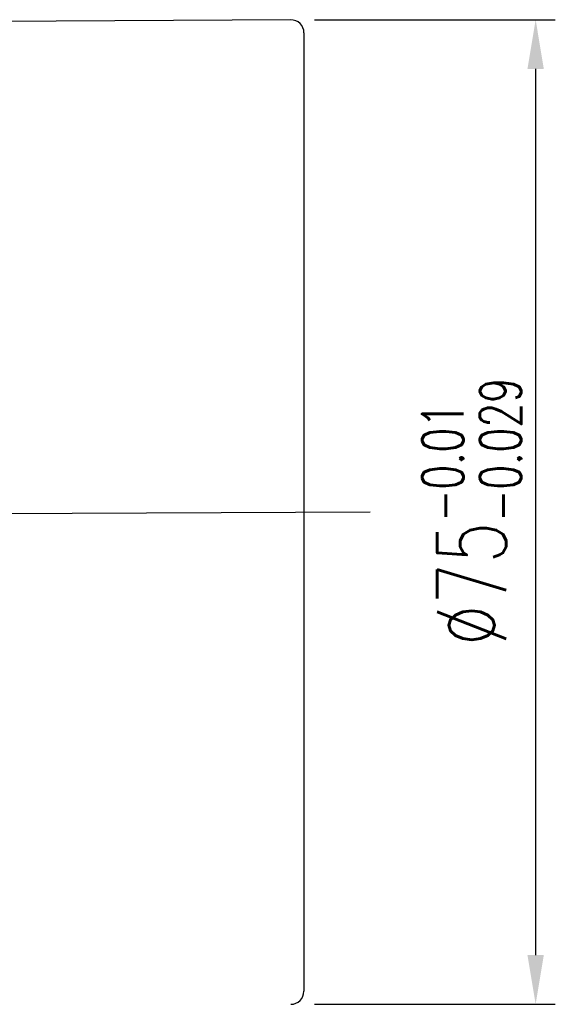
# Model space of a CAD drawing. Extents: x -366 to 906, y -44 to 705.
# Tile 47 of 48: x -102 to -61, y 32 to 107. Entities that reach past the tile are written whole.
import ezdxf
from ezdxf.lldxf.tags import DXFTag

# ---------------------------------------------------------------- set-up
doc = ezdxf.new("R2010")
doc.units = 0
doc.header["$LTSCALE"] = 2
doc.header["$MEASUREMENT"] = 0
for name, color, linetype in [('CHA', 7, 'Continuous'), ('CL', 1, 'CENTER'), ('OUT', 3, 'Continuous')]:
    doc.layers.add(name, color=color, linetype=linetype)
doc.styles.add('DIM-7', font='SIMPLEX.shx', dxfattribs={"width": 0.7, "bigfont": 'chineset.shx'})
tags = doc.linetypes.add('CENTER', pattern=[2, 1.25, -0.25, 0.25, -0.25]).pattern_tags.tags
tags[10:11] = [DXFTag(74, 4), DXFTag(75, 0), DXFTag(340, '0'), DXFTag(46, 0.0), DXFTag(50, 0.0), DXFTag(44, 0.0), DXFTag(45, 0.0)]
tags[8:9] = [DXFTag(74, 4), DXFTag(75, 0), DXFTag(340, '0'), DXFTag(46, 0.0), DXFTag(50, 0.0), DXFTag(44, 0.0), DXFTag(45, 0.0)]
tags[6:7] = [DXFTag(74, 4), DXFTag(75, 0), DXFTag(340, '0'), DXFTag(46, 0.0), DXFTag(50, 0.0), DXFTag(44, 0.0), DXFTag(45, 0.0)]
tags[4:5] = [DXFTag(74, 4), DXFTag(75, 0), DXFTag(340, '0'), DXFTag(46, 0.0), DXFTag(50, 0.0), DXFTag(44, 0.0), DXFTag(45, 0.0)]
doc.dimstyles.new('CNS', dxfattribs={"dimtxt": 3.5, "dimasz": 2.5, "dimexe": 1, "dimexo": 1.5, "dimgap": 0.09, "dimtad": 0, "dimdsep": 46, "dimtxsty": 'DIM-7', "dimcen": 0.09, "dimclrd": 1, "dimclre": 1, "dimclrt": 4, "dimadec": 0, "dimazin": 0, "dimtfac": 1, "dimtix": 1, "dimtmove": 2, "dimatfit": 3, "dimfxl": 0, "dimtvp": 0.971429, "dimtolj": 1, "dimarcsym": 0})

# ---------------------------------------------------------------- blocks, each defined once
blk = doc.blocks.new('*D9')
at = {"layer": 'CHA', "lineweight": -2, "transparency": 16777216}
for p, q in [((-80.328, 30.837), (-80.328, -13.621)), ((-178.328, 29.693), (-178.328, -13.621)), ((-174.578, -12.121), (-84.078, -12.121))]:
    blk.add_line(p, q, dxfattribs=at)
at = {"layer": 'CHA', "transparency": 16777216}
for points in [[(-174.578, -11.496), (-174.578, -12.746), (-178.328, -12.121)], [(-84.078, -11.496), (-84.078, -12.746), (-80.328, -12.121)]]:
    blk.add_solid(points, dxfattribs=at)
at = {"layer": 'DEFPOINTS', "color": 0, "transparency": 16777216}
for p in [(-80.328, 33.087), (-178.328, 31.943), (-80.328, -12.121)]:
    blk.add_point(p, dxfattribs=at)
at = {"layer": 'CHA', "transparency": 16777216, "insert": (-129.328, -8.296), "char_height": 5.25, "attachment_point": 5, "style": 'DIM-7'}
blk.add_mtext('\\A1;98', dxfattribs=at)
blk = doc.blocks.new('*D6')
at = {"layer": 'CHA', "lineweight": -2, "transparency": 16777216}
for p, q in [((-79.527, 107.092), (-61.166, 107.092)), ((-62.666, 103.342), (-62.666, 35.842)), ((-79.527, 32.092), (-61.166, 32.092))]:
    blk.add_line(p, q, dxfattribs=at)
at = {"layer": 'CHA', "transparency": 16777216}
for points in [[(-63.291, 103.342), (-62.041, 103.342), (-62.666, 107.092)], [(-63.291, 35.842), (-62.041, 35.842), (-62.666, 32.092)]]:
    blk.add_solid(points, dxfattribs=at)
at = {"layer": 'DEFPOINTS', "color": 0, "transparency": 16777216}
for p in [(-81.777, 107.092), (-81.777, 32.092), (-62.666, 32.092)]:
    blk.add_point(p, dxfattribs=at)
at = {"layer": 'CHA', "transparency": 16777216, "insert": (-67.541, 69.592), "char_height": 5.25, "attachment_point": 5, "rotation": 90, "style": 'DIM-7'}
blk.add_mtext('\\A1;%%C75{\\H3.15;\\S-0.01^ -0.029;}', dxfattribs=at)

msp = doc.modelspace()

# ---------------------------------------------------------------- linework, layer by layer
at = {"layer": 'CL', "color": 0, "ltscale": 3}
msp.add_line((-183.328, 69.143), (-75.277, 69.592), dxfattribs=at)
at = {"layer": 'OUT', "color": 0}
for p, q in [((-81.335, 107.087), (-149.828, 106.643)), ((-80.328, 106.087), (-80.328, 33.087))]:
    msp.add_line(p, q, dxfattribs=at)
for centre, start, end in [((-81.328, 106.087), 0, 90.37178), ((-81.328, 33.087), 270.37178, 0)]:
    msp.add_arc(centre, 1, start, end, dxfattribs=at)

# ---------------------------------------------------------------- dimensions: what is measured, and where the dimension line sits
at = {"layer": 'CHA', "color": 0}
dim = msp.add_linear_dim(base=(-62.666, 32.092), p1=(-81.777, 107.092), p2=(-81.777, 32.092), angle=90, text='%%C<>', dimstyle='CNS', override={"dimscale": 1.5, "dimgap": 0.8, "dimtad": 1, "dimclrd": 256, "dimclre": 256, "dimclrt": 256, "dimtol": 1, "dimlim": 0, "dimtp": -0.01, "dimtm": 0.029, "dimtfac": 0.6, "dimtdec": 3, "dimtix": 0, "dimtmove": 0}, dxfattribs=at)
dim.commit()
dim.dimension.update_dxf_attribs({"geometry": '*D6', "text_midpoint": (-67.541, 69.592)})
dim = msp.add_linear_dim(base=(-80.328, -12.121), p1=(-178.328, 31.943), p2=(-80.328, 33.087), dimstyle='CNS', override={"dimscale": 1.5, "dimgap": 0.8, "dimtad": 1, "dimclrd": 256, "dimclre": 256, "dimclrt": 256, "dimtix": 0, "dimtmove": 0}, dxfattribs=at)
dim.commit()
dim.dimension.update_dxf_attribs({"geometry": '*D9', "text_midpoint": (-129.328, -8.296)})

doc.saveas('drawing.dxf')
